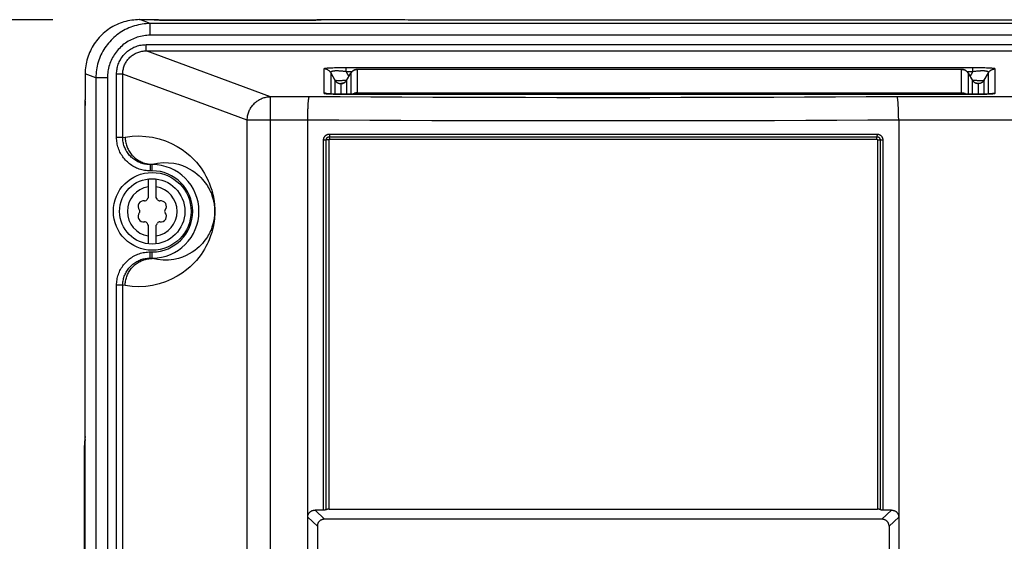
# Model space of a CAD drawing. Extents: x 0 to 594, y 0 to 420.
# Tile 21 of 103: x 68 to 93, y 277 to 290. Entities that reach past the tile are written whole.
import ezdxf

# ---------------------------------------------------------------- set-up
doc = ezdxf.new("R2010")
doc.units = 0
doc.header["$LTSCALE"] = 32.67
doc.layers.get('0').update_dxf_attribs({"linetype": 'CONTINUOUS'})
doc.layers.add('DATUM_AXIS', color=7, linetype='CONTINUOUS')
doc.styles.get("Standard").update_dxf_attribs({"font": 'txt', "width": 0.8})
doc.dimstyles.get("Standard").update_dxf_attribs({"dimtxt": 2.5, "dimasz": 2.5, "dimexe": 1.25, "dimexo": 0.625, "dimtad": 1, "dimcen": 2.5, "dimazin": 3, "dimtfac": 1, "dimtmove": 0, "dimatfit": 3})

# ---------------------------------------------------------------- blocks, each defined once
blk = doc.blocks.new('_FILLED')
at = {"color": 0, "linetype": 'BYBLOCK'}
blk.add_solid([(0, 0), (-1, 0.1429), (-1, -0.1429)], dxfattribs=at)
blk = doc.blocks.new('*D4')
at = {"color": 2, "linetype": 'CONTINUOUS'}
for p, q in [((68.477, 290.055), (57.721, 290.055)), ((58.721, 290.055), (58.721, 221.523)), ((58.721, 152.991), (58.721, 221.523)), ((75.926, 152.991), (57.721, 152.991))]:
    blk.add_line(p, q, dxfattribs=at)
at = {"color": 2, "linetype": 'CONTINUOUS', "xscale": 3.5, "yscale": 3.5, "zscale": 3.5}
for p, rotation in [((58.721, 290.055), 90.0000000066), ((58.721, 152.991), 270.0000000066)]:
    blk.add_blockref('_FILLED', p, dxfattribs=dict(at, rotation=rotation))
at = {"color": 5, "linetype": 'CONTINUOUS', "width": 0.8}
blk.add_text('685', height=3.5, rotation=90, dxfattribs=at).set_placement((57.846, 217.323))

msp = doc.modelspace()

# ---------------------------------------------------------------- linework, layer by layer
at = {"color": 7, "linetype": 'CONTINUOUS'}
for p, q in [((70.704, 290.056), (71.078, 290.056)), ((71.08, 290.056), (71.078, 290.056)), ((71.254, 290.046), (71.222, 290.047)), ((71.287, 290.046), (71.254, 290.046)), ((71.321, 290.046), (71.287, 290.046)), ((71.357, 290.045), (71.321, 290.046)), ((75.103, 290.045), (71.357, 290.045)), ((75.139, 290.046), (75.103, 290.045)), ((75.174, 290.046), (75.139, 290.046)), ((75.207, 290.047), (75.174, 290.046)), ((75.239, 290.047), (75.207, 290.047)), ((75.268, 290.048), (75.239, 290.047)), ((75.293, 290.049), (75.268, 290.048)), ((75.38, 290.056), (77.524, 290.056)), ((77.524, 290.056), (77.61, 290.055)), ((77.61, 290.055), (122.45, 290.055)), ((91.848, 288.777), (76.312, 288.777)), ((69.304, 288.662), (69.304, 287.996)), ((76.029, 288.492), (76.14, 288.679)), ((92.021, 288.679), (92.131, 288.492)), ((92.134, 288.487), (92.131, 288.492)), ((92.239, 288.414), (92.239, 288.414)), ((69.304, 287.969), (69.304, 287.996)), ((75.612, 288.145), (75.587, 288.146)), ((75.642, 288.144), (75.612, 288.145)), ((75.677, 288.142), (75.642, 288.144)), ((75.718, 288.141), (75.677, 288.142)), ((75.768, 288.14), (75.718, 288.141)), ((75.824, 288.139), (75.768, 288.14)), ((75.885, 288.138), (75.824, 288.139)), ((75.951, 288.137), (75.885, 288.138)), ((76.021, 288.137), (75.951, 288.137)), ((92.138, 288.137), (76.021, 288.137)), ((92.208, 288.137), (92.138, 288.137)), ((92.272, 288.138), (92.208, 288.137)), ((92.333, 288.139), (92.272, 288.138)), ((92.388, 288.14), (92.333, 288.139)), ((92.439, 288.141), (92.388, 288.14)), ((92.485, 288.142), (92.439, 288.141)), ((92.525, 288.144), (92.485, 288.142)), ((92.559, 288.145), (92.525, 288.144)), ((69.306, 205.056), (69.306, 287.849)), ((90.226, 287.707), (90.224, 287.756)), ((90.227, 287.657), (90.226, 287.707)), ((75.03, 287.526), (75.031, 287.579)), ((75.03, 287.472), (75.03, 287.526)), ((75.03, 157.065), (75.03, 287.472)), ((75.031, 287.579), (75.032, 287.631)), ((75.032, 287.631), (75.033, 287.682)), ((90.229, 287.605), (90.227, 287.657)), ((90.229, 287.552), (90.229, 287.605)), ((69.28, 279.013), (69.28, 161.832)), ((75.437, 277.432), (75.218, 277.432)), ((75.578, 277.458), (89.682, 277.458)), ((90.042, 277.432), (89.823, 277.432)), ((77.846, 277.198), (75.465, 277.197)), ((79.439, 277.199), (77.846, 277.198)), ((81.832, 277.199), (79.439, 277.199)), ((84.226, 277.199), (81.832, 277.199)), ((85.821, 277.199), (84.226, 277.199)), ((75.277, 277.018), (75.277, 276.124)), ((89.983, 277.018), (89.983, 276.124))]:
    msp.add_line(p, q, dxfattribs=at)
at = {"color": 9, "linetype": 'CONTINUOUS'}
for p, q in [((70.98, 289.955), (70.707, 290.056)), ((71.078, 290.056), (71.083, 290.055)), ((71.083, 290.055), (71.094, 290.054)), ((71.094, 290.054), (71.1, 290.053)), ((71.192, 290.048), (71.218, 290.047)), ((71.218, 290.047), (71.246, 290.047)), ((71.246, 290.047), (71.276, 290.046)), ((71.276, 290.046), (71.306, 290.046)), ((71.306, 290.046), (71.338, 290.045)), ((71.338, 290.045), (71.369, 290.045)), ((71.369, 290.045), (71.369, 290.045)), ((71.369, 290.045), (75.122, 290.045)), ((75.091, 290.045), (75.091, 290.045)), ((75.122, 290.045), (75.154, 290.046)), ((75.154, 290.046), (75.184, 290.046)), ((75.184, 290.046), (75.214, 290.047)), ((75.214, 290.047), (75.242, 290.047)), ((75.242, 290.047), (75.269, 290.048)), ((75.269, 290.048), (75.293, 290.049)), ((75.36, 290.053), (75.366, 290.054)), ((75.366, 290.054), (75.377, 290.055)), ((75.377, 290.055), (75.382, 290.056)), ((70.98, 289.655), (70.98, 289.955)), ((129.08, 289.955), (70.98, 289.955)), ((129.08, 289.655), (70.98, 289.655)), ((70.875, 289.253), (70.875, 289.413)), ((70.875, 289.413), (129.185, 289.413)), ((74.07, 288.071), (70.875, 289.253)), ((70.875, 289.253), (129.185, 289.253)), ((75.448, 288.789), (75.448, 288.163)), ((75.637, 288.81), (75.603, 288.808)), ((75.675, 288.811), (75.637, 288.81)), ((75.715, 288.813), (75.675, 288.811)), ((75.758, 288.814), (75.715, 288.813)), ((75.805, 288.814), (75.758, 288.814)), ((75.854, 288.815), (75.805, 288.814)), ((75.907, 288.816), (75.854, 288.815)), ((75.963, 288.816), (75.907, 288.816)), ((76.022, 288.816), (75.963, 288.816)), ((76.022, 288.716), (76.022, 288.816)), ((92.197, 288.816), (76.022, 288.816)), ((76.312, 288.137), (76.312, 288.777)), ((91.848, 288.777), (76.312, 288.777)), ((91.848, 288.137), (91.848, 288.777)), ((92.138, 288.716), (92.138, 288.816)), ((92.253, 288.816), (92.197, 288.816)), ((92.306, 288.815), (92.253, 288.816)), ((92.355, 288.814), (92.306, 288.815)), ((92.402, 288.814), (92.355, 288.814)), ((92.445, 288.813), (92.402, 288.814)), ((92.485, 288.811), (92.445, 288.813)), ((92.523, 288.81), (92.485, 288.811)), ((92.712, 288.163), (92.712, 288.789)), ((69.58, 288.56), (69.304, 288.662)), ((69.58, 288.56), (69.58, 205.41)), ((69.878, 288.56), (69.58, 288.56)), ((69.878, 288.56), (69.878, 205.436)), ((70.114, 287.024), (70.114, 288.656)), ((70.273, 288.656), (70.114, 288.656)), ((70.273, 287.024), (70.273, 288.656)), ((73.474, 287.472), (70.273, 288.656)), ((75.622, 288.69), (75.622, 288.144)), ((75.622, 288.69), (75.73, 288.496)), ((75.73, 288.496), (75.73, 288.141)), ((76.022, 288.716), (76.09, 288.596)), ((76.168, 288.716), (76.022, 288.716)), ((76.029, 288.492), (76.03, 288.494)), ((76.029, 288.492), (76.03, 288.494)), ((76.03, 288.494), (76.03, 288.137)), ((76.143, 288.685), (76.138, 288.677)), ((76.14, 288.679), (76.138, 288.677)), ((76.138, 288.677), (76.138, 288.137)), ((76.15, 288.695), (76.145, 288.688)), ((76.158, 288.705), (76.152, 288.697)), ((92.138, 288.716), (91.992, 288.716)), ((92.002, 288.705), (92.008, 288.698)), ((92.01, 288.695), (92.015, 288.688)), ((92.017, 288.685), (92.022, 288.677)), ((92.022, 288.677), (92.021, 288.679)), ((92.022, 288.137), (92.022, 288.677)), ((92.07, 288.596), (92.138, 288.716)), ((92.147, 288.494), (92.129, 288.496)), ((92.13, 288.137), (92.13, 288.494)), ((92.13, 288.494), (92.131, 288.492)), ((92.131, 288.492), (92.13, 288.494)), ((92.136, 288.485), (92.134, 288.487)), ((92.43, 288.496), (92.538, 288.69)), ((92.43, 288.141), (92.43, 288.496)), ((92.538, 288.144), (92.538, 288.69)), ((75.879, 288.41), (75.879, 288.138)), ((75.881, 288.408), (75.881, 288.138)), ((75.912, 288.411), (75.923, 288.413)), ((75.928, 288.416), (75.923, 288.415)), ((75.938, 288.418), (75.924, 288.418)), ((92.236, 288.418), (92.223, 288.418)), ((92.237, 288.415), (92.232, 288.416)), ((92.248, 288.411), (92.237, 288.413)), ((92.279, 288.138), (92.279, 288.408)), ((92.281, 288.138), (92.281, 288.41)), ((74.07, 157.042), (74.07, 288.071)), ((75.071, 288.071), (74.07, 288.071)), ((75.496, 288.152), (75.507, 288.151)), ((75.517, 288.151), (75.506, 288.155)), ((75.642, 288.143), (75.682, 288.142)), ((75.747, 288.14), (75.795, 288.139)), ((75.795, 288.139), (75.847, 288.138)), ((75.847, 288.138), (75.901, 288.137)), ((75.901, 288.137), (75.96, 288.137)), ((75.96, 288.137), (76.021, 288.137)), ((76.021, 288.137), (92.139, 288.137)), ((76.053, 288.137), (76.053, 288.137)), ((76.312, 288.176), (91.848, 288.176)), ((125.99, 288.071), (90.189, 288.071)), ((92.107, 288.137), (92.107, 288.137)), ((92.139, 288.137), (92.2, 288.137)), ((92.2, 288.137), (92.259, 288.137)), ((92.259, 288.137), (92.313, 288.138)), ((92.313, 288.138), (92.365, 288.139)), ((92.365, 288.139), (92.413, 288.14)), ((92.413, 288.14), (92.457, 288.141)), ((92.457, 288.141), (92.499, 288.142)), ((92.499, 288.142), (92.536, 288.144)), ((92.536, 288.144), (92.571, 288.146)), ((92.643, 288.151), (92.654, 288.155)), ((69.306, 287.849), (69.307, 287.849)), ((69.307, 205.055), (69.307, 287.849)), ((73.474, 157.192), (73.474, 287.472)), ((75.03, 287.472), (73.474, 287.472)), ((126.586, 287.472), (90.23, 287.472)), ((70.273, 287.024), (70.114, 287.024)), ((70.273, 287.024), (70.335, 287.034)), ((75.437, 277.432), (75.437, 286.962)), ((75.437, 286.962), (75.508, 286.962)), ((75.508, 277.445), (75.508, 286.962)), ((75.578, 286.962), (75.508, 286.962)), ((75.578, 277.458), (75.578, 286.962)), ((75.586, 287.111), (89.674, 287.111)), ((75.59, 287.044), (89.67, 287.044)), ((75.595, 286.978), (89.665, 286.978)), ((89.682, 286.962), (89.682, 277.458)), ((89.682, 286.962), (89.823, 286.962)), ((89.752, 286.962), (89.752, 277.445)), ((89.823, 286.962), (89.823, 277.432)), ((70.978, 286.326), (71.03, 286.334)), ((70.978, 286.326), (70.978, 286.166)), ((71.03, 286.326), (70.978, 286.326)), ((71.03, 286.166), (71.03, 286.334)), ((71.03, 286.166), (70.978, 286.166)), ((70.978, 283.919), (70.978, 284.079)), ((70.978, 284.079), (71.03, 284.079)), ((71.03, 283.91), (70.978, 283.919)), ((70.978, 283.919), (71.03, 283.919)), ((71.03, 283.91), (71.03, 284.079)), ((70.114, 249.224), (70.114, 283.221)), ((70.273, 283.221), (70.114, 283.221)), ((70.273, 249.224), (70.273, 283.221)), ((70.335, 283.21), (70.273, 283.221)), ((69.306, 279.013), (69.28, 279.013)), ((69.291, 161.832), (69.291, 279.013)), ((75.465, 277.197), (75.218, 277.432)), ((89.795, 277.197), (90.042, 277.432)), ((75.277, 277.018), (75.03, 277.253)), ((89.983, 277.018), (90.23, 277.253))]:
    msp.add_line(p, q, dxfattribs=at)
at = {"color": 7, "linetype": 'CONTINUOUS'}
for points in [[(70.704, 290.056), (70.654, 290.055), (70.604, 290.052), (70.553, 290.047), (70.503, 290.041), (70.452, 290.033), (70.402, 290.023), (70.352, 290.011), (70.303, 289.997), (70.254, 289.981), (70.206, 289.964), (70.159, 289.945), (70.112, 289.924), (70.066, 289.902), (70.021, 289.878), (69.977, 289.852), (69.934, 289.825), (69.892, 289.796), (69.85, 289.766), (69.811, 289.734), (69.772, 289.701), (69.734, 289.666), (69.698, 289.63), (69.663, 289.593), (69.63, 289.554), (69.598, 289.514), (69.567, 289.474), (69.538, 289.432), (69.511, 289.389), (69.485, 289.345), (69.461, 289.3), (69.438, 289.254), (69.417, 289.208), (69.398, 289.161), (69.38, 289.113), (69.365, 289.064), (69.351, 289.015), (69.339, 288.965), (69.328, 288.916), (69.32, 288.865), (69.313, 288.815), (69.308, 288.764), (69.305, 288.713), (69.304, 288.662)], [(71.08, 290.056), (71.087, 290.055), (71.094, 290.054), (71.096, 290.054)], [(71.222, 290.047), (71.193, 290.048), (71.18, 290.049), (71.168, 290.049), (71.157, 290.05), (71.147, 290.05), (71.138, 290.051), (71.13, 290.051), (71.123, 290.052), (71.117, 290.052), (71.111, 290.052), (71.107, 290.053), (71.103, 290.053), (71.1, 290.053), (71.098, 290.054), (71.097, 290.054), (71.096, 290.054), (71.096, 290.054)], [(75.364, 290.054), (75.364, 290.054), (75.363, 290.054), (75.362, 290.054), (75.36, 290.053), (75.357, 290.053), (75.353, 290.053), (75.348, 290.052), (75.343, 290.052), (75.337, 290.051), (75.33, 290.051), (75.322, 290.051), (75.313, 290.05), (75.304, 290.05), (75.293, 290.049)], [(75.38, 290.056), (75.373, 290.055), (75.366, 290.054), (75.364, 290.054)], [(76.14, 288.679), (76.147, 288.69), (76.155, 288.701), (76.164, 288.712), (76.172, 288.721), (76.182, 288.729), (76.192, 288.737), (76.202, 288.745), (76.213, 288.751), (76.225, 288.757), (76.237, 288.763), (76.249, 288.767), (76.262, 288.771), (76.275, 288.774), (76.289, 288.776), (76.302, 288.777), (76.312, 288.777)], [(92.021, 288.679), (92.013, 288.691), (92.005, 288.702), (91.996, 288.712), (91.987, 288.721), (91.977, 288.73), (91.967, 288.738), (91.956, 288.746), (91.944, 288.753), (91.932, 288.759), (91.92, 288.764), (91.907, 288.768), (91.894, 288.772), (91.881, 288.775), (91.867, 288.776), (91.853, 288.777), (91.848, 288.777)], [(76.029, 288.492), (76.025, 288.487), (76.02, 288.478), (76.013, 288.47), (76.007, 288.463), (76.001, 288.457), (75.994, 288.451), (75.988, 288.446), (75.982, 288.441), (75.975, 288.436), (75.969, 288.433), (75.963, 288.429), (75.957, 288.426), (75.952, 288.424), (75.947, 288.422), (75.942, 288.42), (75.938, 288.419), (75.935, 288.417), (75.932, 288.417), (75.929, 288.416), (75.927, 288.415), (75.925, 288.415), (75.923, 288.414), (75.922, 288.414), (75.921, 288.414), (75.921, 288.414)], [(92.239, 288.414), (92.238, 288.414), (92.237, 288.414), (92.236, 288.415), (92.234, 288.415), (92.232, 288.416), (92.229, 288.416), (92.226, 288.417), (92.223, 288.418), (92.219, 288.419), (92.215, 288.421), (92.21, 288.423), (92.205, 288.425), (92.2, 288.428), (92.194, 288.431), (92.188, 288.434), (92.182, 288.438), (92.176, 288.443), (92.17, 288.447), (92.164, 288.453), (92.158, 288.458), (92.152, 288.465), (92.146, 288.471), (92.14, 288.479), (92.134, 288.487)], [(69.304, 287.969), (69.305, 287.947), (69.305, 287.921), (69.306, 287.895), (69.306, 287.87), (69.306, 287.849)], [(75.033, 287.682), (75.035, 287.732), (75.036, 287.756), (75.037, 287.779), (75.038, 287.802), (75.039, 287.824), (75.04, 287.846), (75.041, 287.866), (75.043, 287.886), (75.044, 287.905), (75.045, 287.923), (75.047, 287.941), (75.048, 287.957), (75.05, 287.972), (75.052, 287.987), (75.053, 288), (75.055, 288.012), (75.057, 288.024), (75.058, 288.034), (75.06, 288.043), (75.062, 288.05), (75.064, 288.057), (75.066, 288.062), (75.067, 288.067), (75.069, 288.07), (75.071, 288.071)], [(75.587, 288.146), (75.566, 288.147), (75.557, 288.148), (75.549, 288.149), (75.542, 288.149), (75.535, 288.15), (75.529, 288.15), (75.523, 288.151), (75.519, 288.151), (75.515, 288.152), (75.511, 288.152), (75.508, 288.152), (75.506, 288.153), (75.505, 288.153), (75.504, 288.153), (75.503, 288.153)], [(90.224, 287.756), (90.223, 287.779), (90.222, 287.802), (90.221, 287.824), (90.22, 287.846), (90.219, 287.866), (90.217, 287.886), (90.216, 287.905), (90.215, 287.923), (90.213, 287.941), (90.212, 287.957), (90.21, 287.972), (90.209, 287.987), (90.207, 288), (90.205, 288.012), (90.203, 288.024), (90.202, 288.034), (90.2, 288.043), (90.198, 288.05), (90.196, 288.057), (90.195, 288.062), (90.193, 288.067), (90.191, 288.07), (90.189, 288.071)], [(92.657, 288.153), (92.657, 288.153), (92.656, 288.153), (92.655, 288.153), (92.653, 288.153), (92.65, 288.152), (92.647, 288.152), (92.643, 288.151), (92.638, 288.151), (92.632, 288.15), (92.625, 288.15), (92.617, 288.149), (92.607, 288.148), (92.597, 288.148), (92.586, 288.147), (92.573, 288.146), (92.559, 288.145)], [(90.23, 287.472), (90.23, 287.499), (90.229, 287.552)], [(90.23, 287.472), (90.23, 155.278), (90.23, 155.252)], [(69.306, 279.324), (69.288, 279.194), (69.28, 279.013)], [(69.306, 279.247), (69.299, 279.194), (69.291, 279.013)], [(75.03, 277.253), (75.03, 277.265), (75.031, 277.276), (75.033, 277.287), (75.035, 277.298), (75.038, 277.308), (75.042, 277.318), (75.046, 277.328), (75.05, 277.337), (75.055, 277.346), (75.061, 277.355), (75.067, 277.363), (75.074, 277.371), (75.081, 277.379), (75.089, 277.386), (75.097, 277.393), (75.106, 277.399), (75.115, 277.405), (75.125, 277.41), (75.135, 277.415), (75.145, 277.419), (75.157, 277.423), (75.168, 277.426), (75.18, 277.429), (75.192, 277.43), (75.205, 277.432), (75.218, 277.432)], [(75.512, 277.447), (75.504, 277.443), (75.499, 277.442), (75.495, 277.44), (75.49, 277.439), (75.485, 277.437), (75.48, 277.436), (75.475, 277.435), (75.47, 277.434), (75.465, 277.434), (75.459, 277.433), (75.454, 277.433), (75.448, 277.432), (75.443, 277.432), (75.437, 277.432)], [(75.578, 277.458), (75.572, 277.458), (75.567, 277.457), (75.561, 277.457), (75.556, 277.457), (75.55, 277.456), (75.545, 277.455), (75.54, 277.454), (75.535, 277.453), (75.53, 277.452), (75.525, 277.451), (75.52, 277.45), (75.516, 277.448), (75.512, 277.447)], [(89.752, 277.445), (89.749, 277.447), (89.744, 277.448), (89.74, 277.45), (89.735, 277.451), (89.73, 277.452), (89.725, 277.453), (89.72, 277.454), (89.715, 277.455), (89.71, 277.456), (89.704, 277.457), (89.699, 277.457), (89.693, 277.457), (89.688, 277.458), (89.682, 277.458)], [(89.823, 277.432), (89.817, 277.432), (89.812, 277.432), (89.806, 277.433), (89.801, 277.433), (89.795, 277.434), (89.79, 277.434), (89.785, 277.435), (89.78, 277.436), (89.775, 277.437), (89.77, 277.439), (89.765, 277.44), (89.761, 277.442), (89.756, 277.443), (89.752, 277.445)], [(90.042, 277.432), (90.055, 277.432), (90.068, 277.43), (90.08, 277.429), (90.092, 277.426), (90.104, 277.423), (90.115, 277.419), (90.125, 277.415), (90.135, 277.41), (90.145, 277.405), (90.154, 277.399), (90.163, 277.393), (90.171, 277.386), (90.179, 277.379), (90.186, 277.371), (90.193, 277.363), (90.199, 277.355), (90.205, 277.346), (90.21, 277.337), (90.214, 277.328), (90.218, 277.318), (90.222, 277.308), (90.225, 277.298), (90.227, 277.287), (90.229, 277.276), (90.23, 277.265), (90.23, 277.253)], [(75.465, 277.197), (75.452, 277.197), (75.439, 277.196), (75.427, 277.194), (75.415, 277.191), (75.404, 277.188), (75.393, 277.185), (75.382, 277.18), (75.372, 277.175), (75.362, 277.17), (75.353, 277.164), (75.344, 277.158), (75.336, 277.151), (75.328, 277.144), (75.321, 277.136), (75.314, 277.128), (75.308, 277.12), (75.302, 277.111), (75.297, 277.102), (75.293, 277.093), (75.289, 277.083), (75.285, 277.073), (75.282, 277.062), (75.28, 277.052), (75.278, 277.041), (75.277, 277.029), (75.277, 277.018)], [(89.795, 277.197), (89.002, 277.198), (88.209, 277.198), (85.821, 277.199)], [(89.983, 277.018), (89.983, 277.029), (89.982, 277.041), (89.98, 277.052), (89.978, 277.062), (89.975, 277.073), (89.971, 277.083), (89.967, 277.093), (89.963, 277.102), (89.958, 277.111), (89.952, 277.12), (89.946, 277.128), (89.939, 277.136), (89.932, 277.144), (89.924, 277.151), (89.916, 277.158), (89.907, 277.164), (89.898, 277.17), (89.888, 277.175), (89.878, 277.18), (89.867, 277.185), (89.856, 277.188), (89.845, 277.191), (89.833, 277.194), (89.821, 277.196), (89.808, 277.197), (89.795, 277.197)]]:
    msp.add_lwpolyline(points, dxfattribs=at)
at = {"color": 9, "linetype": 'CONTINUOUS'}
for points in [[(71.1, 290.053), (71.108, 290.052), (71.116, 290.052), (71.125, 290.051), (71.135, 290.05), (71.145, 290.05), (71.156, 290.049), (71.167, 290.049), (71.192, 290.048)], [(75.293, 290.049), (75.305, 290.049), (75.315, 290.05), (75.326, 290.05), (75.335, 290.051), (75.344, 290.052), (75.352, 290.052), (75.36, 290.053)], [(70.98, 289.955), (70.929, 289.954), (70.877, 289.951), (70.826, 289.946), (70.775, 289.939), (70.725, 289.931), (70.674, 289.921), (70.625, 289.909), (70.575, 289.895), (70.526, 289.879), (70.478, 289.862), (70.431, 289.843), (70.384, 289.822), (70.338, 289.799), (70.293, 289.775), (70.249, 289.749), (70.206, 289.722), (70.164, 289.693), (70.123, 289.662), (70.083, 289.63), (70.045, 289.597), (70.007, 289.562), (69.971, 289.526), (69.936, 289.489), (69.903, 289.451), (69.871, 289.411), (69.841, 289.37), (69.812, 289.328), (69.785, 289.285), (69.759, 289.241), (69.735, 289.197), (69.712, 289.151), (69.691, 289.105), (69.672, 289.057), (69.655, 289.01), (69.639, 288.961), (69.626, 288.912), (69.614, 288.863), (69.603, 288.813), (69.595, 288.763), (69.589, 288.712), (69.584, 288.662), (69.581, 288.611), (69.58, 288.56)], [(70.98, 289.655), (70.937, 289.654), (70.895, 289.652), (70.853, 289.648), (70.81, 289.642), (70.769, 289.635), (70.727, 289.626), (70.686, 289.615), (70.645, 289.603), (70.605, 289.59), (70.566, 289.575), (70.527, 289.558), (70.488, 289.54), (70.451, 289.521), (70.414, 289.5), (70.378, 289.478), (70.343, 289.454), (70.309, 289.43), (70.276, 289.404), (70.245, 289.376), (70.214, 289.348), (70.184, 289.318), (70.155, 289.287), (70.128, 289.255), (70.102, 289.223), (70.077, 289.189), (70.054, 289.154), (70.031, 289.118), (70.011, 289.082), (69.991, 289.045), (69.974, 289.007), (69.957, 288.969), (69.942, 288.929), (69.929, 288.89), (69.917, 288.85), (69.907, 288.809), (69.898, 288.768), (69.891, 288.727), (69.885, 288.685), (69.881, 288.644), (69.879, 288.602), (69.878, 288.56)], [(70.114, 288.656), (70.115, 288.688), (70.117, 288.72), (70.12, 288.752), (70.125, 288.784), (70.131, 288.815), (70.138, 288.846), (70.147, 288.877), (70.157, 288.908), (70.168, 288.938), (70.181, 288.967), (70.195, 288.996), (70.21, 289.024), (70.226, 289.052), (70.244, 289.079), (70.262, 289.105), (70.282, 289.131), (70.302, 289.155), (70.324, 289.179), (70.347, 289.201), (70.371, 289.223), (70.395, 289.244), (70.421, 289.264), (70.447, 289.282), (70.474, 289.3), (70.502, 289.316), (70.531, 289.331), (70.56, 289.345), (70.59, 289.358), (70.62, 289.369), (70.651, 289.379), (70.682, 289.388), (70.714, 289.396), (70.746, 289.402), (70.778, 289.406), (70.81, 289.41), (70.843, 289.412), (70.875, 289.413)], [(70.273, 288.656), (70.273, 288.683), (70.275, 288.71), (70.278, 288.736), (70.282, 288.763), (70.287, 288.789), (70.294, 288.815), (70.302, 288.84), (70.31, 288.865), (70.32, 288.89), (70.331, 288.915), (70.344, 288.938), (70.357, 288.962), (70.371, 288.984), (70.386, 289.006), (70.403, 289.027), (70.42, 289.048), (70.438, 289.068), (70.457, 289.087), (70.477, 289.105), (70.497, 289.122), (70.519, 289.138), (70.541, 289.153), (70.564, 289.168), (70.587, 289.181), (70.612, 289.193), (70.636, 289.204), (70.662, 289.215), (70.687, 289.223), (70.713, 289.231), (70.74, 289.238), (70.766, 289.243), (70.793, 289.247), (70.821, 289.25), (70.848, 289.252), (70.875, 289.253)], [(75.603, 288.808), (75.587, 288.808), (75.572, 288.807), (75.557, 288.806), (75.543, 288.805), (75.53, 288.804), (75.518, 288.803), (75.507, 288.802), (75.496, 288.801), (75.487, 288.8), (75.478, 288.799), (75.471, 288.797), (75.464, 288.796), (75.459, 288.795), (75.454, 288.794), (75.451, 288.792), (75.449, 288.791), (75.448, 288.789)], [(75.622, 288.69), (75.616, 288.699), (75.609, 288.709), (75.602, 288.718), (75.594, 288.727), (75.586, 288.735), (75.577, 288.743), (75.568, 288.75), (75.558, 288.757), (75.548, 288.763), (75.538, 288.768), (75.528, 288.773), (75.517, 288.777), (75.506, 288.781), (75.495, 288.784), (75.483, 288.786), (75.472, 288.788), (75.46, 288.789), (75.448, 288.789)], [(76.022, 288.716), (75.998, 288.719), (75.975, 288.722), (75.953, 288.725), (75.931, 288.727), (75.911, 288.729), (75.892, 288.73), (75.873, 288.732), (75.855, 288.733), (75.838, 288.734), (75.822, 288.735), (75.806, 288.735), (75.792, 288.736), (75.777, 288.736), (75.764, 288.736), (75.751, 288.736), (75.738, 288.736), (75.726, 288.735), (75.715, 288.734), (75.704, 288.733), (75.694, 288.732), (75.684, 288.731), (75.675, 288.73), (75.667, 288.728), (75.659, 288.726), (75.651, 288.724), (75.645, 288.722), (75.639, 288.72), (75.633, 288.717), (75.629, 288.714), (75.625, 288.711), (75.622, 288.707), (75.621, 288.703), (75.62, 288.699), (75.62, 288.694), (75.622, 288.69)], [(76.312, 288.777), (76.3, 288.777), (76.288, 288.776), (76.277, 288.774), (76.265, 288.772), (76.254, 288.769), (76.243, 288.765), (76.232, 288.761), (76.222, 288.756), (76.212, 288.75), (76.202, 288.744), (76.192, 288.737), (76.183, 288.73), (76.174, 288.723), (76.166, 288.714), (76.159, 288.707)], [(91.848, 288.777), (91.86, 288.777), (91.872, 288.776), (91.883, 288.774), (91.895, 288.772), (91.906, 288.769), (91.917, 288.765), (91.928, 288.761), (91.938, 288.756), (91.948, 288.75), (91.958, 288.744), (91.968, 288.737), (91.977, 288.73), (91.986, 288.723), (91.994, 288.714), (92.001, 288.706)], [(92.538, 288.69), (92.54, 288.694), (92.54, 288.699), (92.54, 288.703), (92.538, 288.707), (92.535, 288.711), (92.531, 288.714), (92.527, 288.717), (92.521, 288.72), (92.515, 288.722), (92.509, 288.724), (92.501, 288.726), (92.493, 288.728), (92.485, 288.73), (92.476, 288.731), (92.466, 288.732), (92.456, 288.733), (92.445, 288.734), (92.434, 288.735), (92.422, 288.736), (92.409, 288.736), (92.396, 288.736), (92.383, 288.736), (92.369, 288.736), (92.354, 288.735), (92.338, 288.735), (92.322, 288.734), (92.305, 288.733), (92.287, 288.732), (92.268, 288.73), (92.249, 288.729), (92.229, 288.727), (92.207, 288.725), (92.185, 288.722), (92.162, 288.719), (92.138, 288.716)], [(92.712, 288.789), (92.711, 288.791), (92.709, 288.792), (92.706, 288.794), (92.701, 288.795), (92.696, 288.796), (92.689, 288.797), (92.682, 288.799), (92.673, 288.8), (92.664, 288.801), (92.653, 288.802), (92.642, 288.803), (92.63, 288.804), (92.617, 288.805), (92.603, 288.806), (92.588, 288.807), (92.573, 288.808), (92.557, 288.808), (92.523, 288.81)], [(92.538, 288.69), (92.545, 288.699), (92.551, 288.709), (92.558, 288.718), (92.566, 288.727), (92.574, 288.735), (92.583, 288.743), (92.592, 288.75), (92.602, 288.757), (92.612, 288.763), (92.622, 288.768), (92.632, 288.773), (92.643, 288.777), (92.654, 288.781), (92.665, 288.784), (92.677, 288.786), (92.688, 288.788), (92.7, 288.789), (92.712, 288.789)], [(75.73, 288.496), (75.736, 288.487), (75.742, 288.479), (75.749, 288.47), (75.756, 288.463), (75.763, 288.455), (75.772, 288.448), (75.78, 288.442), (75.789, 288.436), (75.798, 288.431), (75.807, 288.426), (75.817, 288.422), (75.827, 288.418), (75.837, 288.416), (75.848, 288.413), (75.858, 288.412), (75.869, 288.411), (75.879, 288.41)], [(76.031, 288.496), (76.013, 288.494), (75.994, 288.492), (75.975, 288.49), (75.956, 288.489), (75.939, 288.487), (75.922, 288.486), (75.905, 288.485), (75.889, 288.484), (75.874, 288.484), (75.859, 288.483), (75.845, 288.483), (75.832, 288.483), (75.819, 288.482), (75.807, 288.483), (75.796, 288.483), (75.786, 288.483), (75.776, 288.484), (75.767, 288.485), (75.759, 288.486), (75.752, 288.487), (75.746, 288.489), (75.741, 288.49), (75.736, 288.492), (75.733, 288.494), (75.73, 288.496)], [(75.923, 288.413), (75.933, 288.416), (75.943, 288.419), (75.953, 288.423), (75.962, 288.428), (75.971, 288.433), (75.98, 288.439), (75.989, 288.446), (75.997, 288.453), (76.004, 288.46), (76.011, 288.468), (76.018, 288.476), (76.024, 288.485), (76.025, 288.487)], [(92.237, 288.413), (92.227, 288.416), (92.217, 288.419), (92.207, 288.423), (92.198, 288.428), (92.189, 288.433), (92.18, 288.439), (92.172, 288.446), (92.163, 288.453), (92.156, 288.46), (92.149, 288.468), (92.142, 288.476), (92.136, 288.485)], [(92.43, 288.496), (92.427, 288.494), (92.424, 288.492), (92.42, 288.49), (92.414, 288.489), (92.408, 288.487), (92.401, 288.486), (92.393, 288.485), (92.384, 288.484), (92.374, 288.483), (92.364, 288.483), (92.353, 288.483), (92.341, 288.482), (92.328, 288.483), (92.315, 288.483), (92.301, 288.483), (92.286, 288.484), (92.271, 288.484), (92.255, 288.485), (92.238, 288.486), (92.221, 288.487), (92.204, 288.489), (92.185, 288.49), (92.166, 288.492), (92.147, 288.494)], [(92.43, 288.496), (92.424, 288.487), (92.418, 288.479), (92.411, 288.47), (92.404, 288.463), (92.397, 288.455), (92.389, 288.448), (92.38, 288.442), (92.371, 288.436), (92.362, 288.431), (92.353, 288.426), (92.343, 288.422), (92.333, 288.418), (92.323, 288.416), (92.312, 288.413), (92.302, 288.412), (92.291, 288.411), (92.281, 288.41)], [(75.924, 288.418), (75.917, 288.417), (75.91, 288.416), (75.904, 288.416), (75.899, 288.415), (75.894, 288.415), (75.889, 288.414), (75.886, 288.413), (75.883, 288.413), (75.881, 288.412), (75.88, 288.411), (75.879, 288.41)], [(75.923, 288.415), (75.916, 288.415), (75.909, 288.414), (75.903, 288.413), (75.897, 288.413), (75.892, 288.412), (75.888, 288.411), (75.885, 288.41), (75.883, 288.409), (75.881, 288.409), (75.881, 288.408)], [(75.881, 288.408), (75.891, 288.408), (75.902, 288.409), (75.912, 288.411)], [(92.281, 288.41), (92.28, 288.411), (92.279, 288.412), (92.277, 288.413), (92.274, 288.413), (92.271, 288.414), (92.266, 288.415), (92.261, 288.415), (92.256, 288.416), (92.25, 288.416), (92.243, 288.417), (92.236, 288.418)], [(92.279, 288.408), (92.279, 288.409), (92.277, 288.409), (92.275, 288.41), (92.272, 288.411), (92.268, 288.412), (92.263, 288.413), (92.258, 288.413), (92.251, 288.414), (92.244, 288.415), (92.237, 288.415)], [(92.279, 288.408), (92.269, 288.408), (92.258, 288.409), (92.248, 288.411)], [(69.307, 287.849), (69.307, 287.87), (69.307, 287.891), (69.306, 287.913), (69.306, 287.934), (69.305, 287.955), (69.304, 287.996)], [(73.474, 287.472), (73.475, 287.499), (73.477, 287.526), (73.48, 287.552), (73.484, 287.579), (73.49, 287.605), (73.496, 287.631), (73.504, 287.657), (73.513, 287.682), (73.523, 287.707), (73.534, 287.731), (73.546, 287.755), (73.56, 287.779), (73.574, 287.801), (73.589, 287.823), (73.605, 287.845), (73.622, 287.865), (73.64, 287.885), (73.659, 287.904), (73.679, 287.922), (73.7, 287.939), (73.721, 287.956), (73.743, 287.971), (73.765, 287.985), (73.788, 287.999), (73.812, 288.011), (73.836, 288.022), (73.861, 288.032), (73.886, 288.041), (73.912, 288.049), (73.938, 288.056), (73.964, 288.061), (73.99, 288.066), (74.017, 288.069), (74.043, 288.071), (74.07, 288.071)], [(90.189, 288.071), (89.398, 288.067), (88.605, 288.063), (87.811, 288.059), (87.015, 288.056), (86.219, 288.053), (85.422, 288.051), (84.625, 288.05), (83.827, 288.048), (83.029, 288.048), (82.231, 288.048), (81.433, 288.048), (80.635, 288.05), (79.838, 288.051), (79.041, 288.053), (78.245, 288.056), (77.449, 288.059), (76.655, 288.063), (75.862, 288.067), (75.071, 288.071)], [(75.448, 288.163), (75.449, 288.162), (75.451, 288.161), (75.454, 288.159), (75.458, 288.158), (75.464, 288.157), (75.47, 288.156), (75.478, 288.155), (75.487, 288.153), (75.496, 288.152)], [(75.506, 288.155), (75.495, 288.158), (75.483, 288.16), (75.472, 288.162), (75.46, 288.163), (75.448, 288.163)], [(75.507, 288.151), (75.518, 288.15), (75.531, 288.149), (75.544, 288.148), (75.558, 288.147), (75.573, 288.146), (75.589, 288.146), (75.606, 288.145), (75.642, 288.143)], [(75.682, 288.142), (75.703, 288.141), (75.747, 288.14)], [(76.312, 288.176), (76.3, 288.176), (76.288, 288.175), (76.277, 288.173), (76.265, 288.171), (76.254, 288.168), (76.243, 288.164), (76.232, 288.16), (76.222, 288.155), (76.212, 288.149), (76.202, 288.143), (76.193, 288.137)], [(91.848, 288.176), (91.86, 288.176), (91.872, 288.175), (91.883, 288.173), (91.895, 288.171), (91.906, 288.168), (91.917, 288.164), (91.928, 288.16), (91.938, 288.155), (91.948, 288.149), (91.958, 288.143), (91.967, 288.137)], [(92.571, 288.146), (92.587, 288.146), (92.602, 288.147), (92.616, 288.148), (92.629, 288.149), (92.642, 288.15), (92.653, 288.151)], [(92.653, 288.151), (92.664, 288.152), (92.673, 288.153), (92.682, 288.155), (92.69, 288.156), (92.696, 288.157), (92.702, 288.158), (92.706, 288.159), (92.709, 288.161), (92.711, 288.162), (92.712, 288.163)], [(92.654, 288.155), (92.665, 288.158), (92.677, 288.16), (92.688, 288.162), (92.7, 288.163), (92.712, 288.163)], [(90.23, 287.472), (89.434, 287.467), (88.637, 287.463), (87.839, 287.459), (87.039, 287.456), (86.239, 287.454), (85.437, 287.452), (84.636, 287.45), (83.834, 287.449), (83.031, 287.449), (82.229, 287.449), (81.426, 287.449), (80.624, 287.45), (79.823, 287.452), (79.021, 287.454), (78.221, 287.456), (77.421, 287.459), (76.623, 287.463), (75.826, 287.467), (75.03, 287.472)], [(70.978, 286.166), (70.942, 286.166), (70.906, 286.169), (70.871, 286.172), (70.835, 286.177), (70.8, 286.184), (70.765, 286.192), (70.73, 286.202), (70.696, 286.212), (70.662, 286.225), (70.629, 286.238), (70.597, 286.253), (70.565, 286.27), (70.534, 286.287), (70.504, 286.306), (70.474, 286.326), (70.446, 286.348), (70.418, 286.37), (70.391, 286.394), (70.365, 286.418), (70.341, 286.444), (70.317, 286.47), (70.295, 286.498), (70.274, 286.526), (70.254, 286.556), (70.235, 286.586), (70.217, 286.616), (70.201, 286.648), (70.186, 286.68), (70.172, 286.713), (70.16, 286.746), (70.149, 286.78), (70.14, 286.814), (70.132, 286.848), (70.126, 286.883), (70.12, 286.918), (70.117, 286.953), (70.115, 286.988), (70.114, 287.024)], [(70.978, 286.326), (70.948, 286.326), (70.918, 286.328), (70.888, 286.331), (70.858, 286.336), (70.828, 286.341), (70.799, 286.348), (70.77, 286.356), (70.741, 286.366), (70.713, 286.376), (70.685, 286.388), (70.658, 286.401), (70.632, 286.415), (70.606, 286.43), (70.581, 286.446), (70.556, 286.464), (70.533, 286.482), (70.51, 286.501), (70.488, 286.521), (70.467, 286.542), (70.447, 286.564), (70.428, 286.587), (70.409, 286.61), (70.392, 286.634), (70.376, 286.659), (70.361, 286.684), (70.347, 286.711), (70.334, 286.737), (70.323, 286.764), (70.312, 286.792), (70.303, 286.82), (70.295, 286.848), (70.288, 286.877), (70.283, 286.906), (70.278, 286.935), (70.275, 286.965), (70.273, 286.994), (70.273, 287.024)], [(70.335, 287.034), (70.51, 287.056), (70.687, 287.063), (70.864, 287.053), (71.039, 287.029), (71.209, 286.989), (71.373, 286.935), (71.529, 286.869), (71.673, 286.793), (71.8, 286.712), (71.912, 286.629), (72.008, 286.547), (72.092, 286.466), (72.166, 286.386), (72.229, 286.309), (72.285, 286.235), (72.333, 286.164), (72.375, 286.096), (72.411, 286.031), (72.443, 285.97), (72.47, 285.912), (72.494, 285.857), (72.514, 285.806), (72.532, 285.757), (72.547, 285.712), (72.56, 285.67), (72.572, 285.631), (72.581, 285.594), (72.59, 285.56), (72.597, 285.528), (72.603, 285.498), (72.609, 285.47), (72.613, 285.444), (72.617, 285.419), (72.621, 285.396), (72.624, 285.374), (72.626, 285.354), (72.629, 285.334), (72.631, 285.315), (72.632, 285.297), (72.634, 285.28), (72.635, 285.264), (72.636, 285.248), (72.637, 285.233), (72.638, 285.218), (72.639, 285.204), (72.639, 285.19), (72.64, 285.176), (72.64, 285.162), (72.64, 285.149), (72.64, 285.136), (72.641, 285.122), (72.64, 285.109), (72.64, 285.096), (72.64, 285.082), (72.64, 285.069), (72.639, 285.055), (72.639, 285.041), (72.638, 285.026), (72.637, 285.012), (72.636, 284.996), (72.635, 284.981), (72.634, 284.964), (72.632, 284.947), (72.631, 284.929), (72.629, 284.911), (72.626, 284.891), (72.624, 284.87), (72.621, 284.848), (72.617, 284.825), (72.613, 284.801), (72.609, 284.775), (72.603, 284.747), (72.597, 284.717), (72.59, 284.685), (72.582, 284.651), (72.572, 284.614), (72.561, 284.575), (72.547, 284.533), (72.532, 284.488), (72.515, 284.439), (72.494, 284.388), (72.47, 284.333), (72.443, 284.275), (72.411, 284.214), (72.375, 284.149), (72.333, 284.081), (72.285, 284.01), (72.229, 283.936), (72.166, 283.859), (72.093, 283.779), (72.008, 283.698), (71.912, 283.615), (71.801, 283.533), (71.673, 283.452), (71.529, 283.376), (71.373, 283.309), (71.209, 283.256), (71.039, 283.216), (70.864, 283.191)], [(70.335, 287.034), (70.336, 287.005), (70.338, 286.975), (70.341, 286.946), (70.346, 286.916), (70.351, 286.887), (70.358, 286.858), (70.366, 286.83), (70.375, 286.801), (70.386, 286.774), (70.397, 286.746), (70.41, 286.72), (70.424, 286.693), (70.439, 286.668), (70.455, 286.643), (70.472, 286.619), (70.49, 286.595), (70.509, 286.572), (70.529, 286.551), (70.55, 286.53), (70.572, 286.51), (70.594, 286.49), (70.617, 286.472), (70.642, 286.455), (70.666, 286.439), (70.692, 286.424), (70.718, 286.41), (70.744, 286.397), (70.771, 286.385), (70.799, 286.375), (70.827, 286.366), (70.855, 286.357), (70.884, 286.35), (70.913, 286.345), (70.942, 286.34), (70.971, 286.337), (71.001, 286.335), (71.03, 286.334)], [(75.437, 286.962), (75.438, 286.971), (75.439, 286.98), (75.44, 286.989), (75.442, 286.999), (75.445, 287.008), (75.448, 287.016), (75.452, 287.025), (75.456, 287.033), (75.46, 287.041), (75.466, 287.049), (75.471, 287.056), (75.478, 287.063), (75.484, 287.07), (75.491, 287.076), (75.499, 287.082), (75.506, 287.087), (75.514, 287.092), (75.523, 287.096), (75.531, 287.1), (75.54, 287.103), (75.549, 287.106), (75.558, 287.108), (75.567, 287.109), (75.577, 287.11), (75.586, 287.111)], [(75.508, 286.962), (75.508, 286.968), (75.508, 286.973), (75.509, 286.979), (75.511, 286.985), (75.513, 286.99), (75.515, 286.996), (75.518, 287.001), (75.521, 287.006), (75.524, 287.011), (75.528, 287.016), (75.532, 287.02), (75.536, 287.024), (75.541, 287.028), (75.545, 287.031), (75.551, 287.034), (75.556, 287.037), (75.561, 287.039), (75.567, 287.041), (75.573, 287.043), (75.579, 287.044), (75.585, 287.044), (75.59, 287.044)], [(75.578, 286.962), (75.578, 286.963), (75.578, 286.965), (75.578, 286.967), (75.579, 286.968), (75.58, 286.97), (75.581, 286.971), (75.582, 286.973), (75.583, 286.974), (75.585, 286.975), (75.586, 286.976), (75.588, 286.977), (75.589, 286.977), (75.591, 286.978), (75.593, 286.978), (75.595, 286.978)], [(75.586, 287.111), (75.586, 287.105), (75.586, 287.099), (75.586, 287.093), (75.586, 287.087), (75.587, 287.081), (75.587, 287.076), (75.587, 287.071), (75.588, 287.065), (75.588, 287.061), (75.589, 287.056), (75.589, 287.052), (75.59, 287.048), (75.59, 287.044)], [(75.595, 286.978), (75.595, 286.984), (75.595, 286.99), (75.595, 286.996), (75.594, 287.002), (75.594, 287.008), (75.594, 287.013), (75.593, 287.018), (75.593, 287.023), (75.593, 287.028), (75.592, 287.033), (75.592, 287.037), (75.591, 287.041), (75.59, 287.044)], [(89.665, 286.978), (89.665, 286.984), (89.665, 286.99), (89.665, 286.996), (89.666, 287.002), (89.666, 287.008), (89.666, 287.013), (89.667, 287.018), (89.667, 287.023), (89.667, 287.028), (89.668, 287.033), (89.668, 287.037), (89.669, 287.041), (89.67, 287.048)], [(89.665, 286.978), (89.667, 286.978), (89.669, 286.978), (89.671, 286.977), (89.672, 286.977), (89.674, 286.976), (89.676, 286.975), (89.677, 286.974), (89.678, 286.973), (89.679, 286.971), (89.68, 286.97), (89.681, 286.968), (89.682, 286.967), (89.682, 286.965), (89.682, 286.963), (89.682, 286.962)], [(89.674, 287.111), (89.674, 287.105), (89.674, 287.099), (89.674, 287.093), (89.674, 287.087), (89.673, 287.081), (89.673, 287.076), (89.673, 287.071), (89.672, 287.065), (89.672, 287.061), (89.671, 287.056), (89.671, 287.052), (89.67, 287.048)], [(89.67, 287.044), (89.676, 287.044), (89.681, 287.044), (89.687, 287.043), (89.693, 287.041), (89.699, 287.039), (89.704, 287.037), (89.709, 287.034), (89.715, 287.031), (89.719, 287.028), (89.724, 287.024), (89.728, 287.02), (89.732, 287.016), (89.736, 287.011), (89.739, 287.006), (89.742, 287.001), (89.745, 286.996), (89.747, 286.99), (89.749, 286.985), (89.751, 286.979), (89.752, 286.973), (89.752, 286.968), (89.752, 286.962)], [(89.674, 287.111), (89.683, 287.11), (89.693, 287.109), (89.702, 287.108), (89.711, 287.106), (89.72, 287.103), (89.729, 287.1), (89.737, 287.096), (89.746, 287.092), (89.754, 287.087), (89.762, 287.082), (89.769, 287.076), (89.776, 287.07), (89.783, 287.063), (89.789, 287.056), (89.794, 287.049), (89.8, 287.041), (89.804, 287.033), (89.809, 287.025), (89.812, 287.016), (89.815, 287.008), (89.818, 286.999), (89.82, 286.989), (89.821, 286.98), (89.822, 286.971), (89.823, 286.962)], [(71.03, 286.334), (71.169, 286.364), (71.31, 286.377), (71.451, 286.375), (71.584, 286.359), (71.702, 286.333), (71.807, 286.299), (71.901, 286.261), (71.984, 286.219), (72.058, 286.175), (72.124, 286.129), (72.182, 286.083), (72.235, 286.037), (72.282, 285.991), (72.324, 285.946), (72.361, 285.902), (72.394, 285.858), (72.423, 285.816), (72.45, 285.776), (72.473, 285.737), (72.493, 285.699), (72.512, 285.663), (72.528, 285.628), (72.542, 285.595), (72.555, 285.563), (72.566, 285.533), (72.575, 285.504), (72.584, 285.477), (72.591, 285.451), (72.598, 285.426), (72.603, 285.403), (72.608, 285.381), (72.612, 285.36), (72.616, 285.34), (72.619, 285.322), (72.622, 285.305), (72.624, 285.289), (72.626, 285.274), (72.628, 285.26), (72.629, 285.247), (72.63, 285.235), (72.631, 285.223), (72.632, 285.213), (72.633, 285.202), (72.633, 285.193), (72.634, 285.184), (72.634, 285.175), (72.635, 285.166), (72.635, 285.158), (72.635, 285.15), (72.635, 285.142), (72.635, 285.134), (72.635, 285.126), (72.635, 285.119), (72.635, 285.111), (72.635, 285.103), (72.635, 285.095), (72.635, 285.087), (72.635, 285.079), (72.634, 285.07), (72.634, 285.061), (72.633, 285.052), (72.633, 285.042), (72.632, 285.032), (72.631, 285.022), (72.63, 285.01), (72.629, 284.998), (72.628, 284.985), (72.626, 284.971), (72.624, 284.956), (72.622, 284.94), (72.619, 284.923), (72.616, 284.905), (72.613, 284.885), (72.608, 284.864), (72.603, 284.842), (72.598, 284.819), (72.591, 284.795), (72.584, 284.769), (72.575, 284.741), (72.566, 284.712), (72.555, 284.682), (72.542, 284.65), (72.528, 284.617), (72.512, 284.582), (72.494, 284.546), (72.473, 284.508), (72.45, 284.469), (72.424, 284.429), (72.394, 284.387), (72.361, 284.343), (72.324, 284.299), (72.282, 284.254), (72.235, 284.208), (72.183, 284.162), (72.124, 284.115), (72.058, 284.07), (71.984, 284.026), (71.901, 283.984), (71.807, 283.945), (71.702, 283.912), (71.584, 283.885)], [(70.114, 283.221), (70.115, 283.256), (70.117, 283.292), (70.12, 283.327), (70.126, 283.362), (70.132, 283.396), (70.14, 283.431), (70.149, 283.465), (70.16, 283.499), (70.172, 283.532), (70.186, 283.565), (70.201, 283.597), (70.217, 283.628), (70.235, 283.659), (70.254, 283.689), (70.274, 283.718), (70.295, 283.747), (70.317, 283.774), (70.341, 283.801), (70.365, 283.826), (70.391, 283.851), (70.418, 283.875), (70.446, 283.897), (70.474, 283.918), (70.504, 283.938), (70.534, 283.957), (70.565, 283.975), (70.597, 283.991), (70.629, 284.006), (70.662, 284.02), (70.696, 284.032), (70.73, 284.043), (70.765, 284.052), (70.8, 284.061), (70.835, 284.067), (70.871, 284.072), (70.906, 284.076), (70.942, 284.078), (70.978, 284.079)], [(70.273, 283.221), (70.273, 283.25), (70.275, 283.28), (70.278, 283.309), (70.283, 283.338), (70.288, 283.367), (70.295, 283.396), (70.303, 283.424), (70.312, 283.453), (70.323, 283.48), (70.334, 283.507), (70.347, 283.534), (70.361, 283.56), (70.376, 283.586), (70.392, 283.61), (70.409, 283.635), (70.428, 283.658), (70.447, 283.681), (70.467, 283.703), (70.488, 283.724), (70.51, 283.744), (70.533, 283.763), (70.556, 283.781), (70.581, 283.798), (70.606, 283.814), (70.632, 283.829), (70.658, 283.843), (70.685, 283.856), (70.713, 283.868), (70.741, 283.879), (70.77, 283.888), (70.799, 283.896), (70.828, 283.903), (70.858, 283.909), (70.888, 283.913), (70.918, 283.916), (70.948, 283.918), (70.978, 283.919)], [(70.335, 283.21), (70.336, 283.24), (70.338, 283.27), (70.341, 283.299), (70.346, 283.328), (70.351, 283.357), (70.358, 283.386), (70.366, 283.415), (70.375, 283.443), (70.386, 283.471), (70.397, 283.498), (70.41, 283.525), (70.424, 283.551), (70.439, 283.577), (70.455, 283.602), (70.472, 283.626), (70.49, 283.649), (70.509, 283.672), (70.529, 283.694), (70.55, 283.715), (70.572, 283.735), (70.594, 283.754), (70.617, 283.772), (70.642, 283.789), (70.666, 283.806), (70.692, 283.821), (70.718, 283.835), (70.744, 283.847), (70.771, 283.859), (70.799, 283.87), (70.827, 283.879), (70.855, 283.887), (70.884, 283.894), (70.913, 283.9), (70.942, 283.904), (70.971, 283.907), (71.001, 283.909), (71.03, 283.91)], [(71.584, 283.885), (71.451, 283.869), (71.31, 283.867), (71.169, 283.881), (71.03, 283.91)], [(70.864, 283.191), (70.687, 283.182), (70.51, 283.188), (70.335, 283.21)]]:
    msp.add_lwpolyline(points, dxfattribs=at)
for radius in [1.203, 1.043]:
    msp.add_arc((71.03, 285.122), radius, 270, 90, dxfattribs=at)
at = {"layer": 'DATUM_AXIS', "color": 7, "linetype": 'CONTINUOUS'}
for p, q in [((70.93, 285.481), (70.93, 285.956)), ((71.13, 285.481), (71.13, 285.956)), ((70.93, 284.288), (70.93, 284.764)), ((71.13, 284.288), (71.13, 284.764))]:
    msp.add_line(p, q, dxfattribs=at)
for radius in [1, 0.84]:
    msp.add_circle((71.03, 285.122), radius, dxfattribs=at)
at = {"layer": 'DATUM_AXIS', "color": 9, "linetype": 'CONTINUOUS'}
for start, end in [(98.9893, 261.0107), (278.9893, 81.0107)]:
    msp.add_arc((71.03, 285.122), 0.64, start, end, dxfattribs=at)
at = {"layer": 'DATUM_AXIS', "color": 7, "linetype": 'CONTINUOUS'}
for centre, radius, start, end in [((70.841, 285.45), 0.06, 259.8771, 340.1229), ((71.03, 285.381), 0.141, 135.1823, 160.1229), ((71.03, 285.381), 0.141, 19.8771, 44.8177), ((71.219, 285.45), 0.06, 199.8771, 280.1229), ((70.806, 285.252), 0.141, 79.8771, 220.1229), ((71.254, 285.252), 0.141, 319.8771, 100.1229), ((70.806, 284.993), 0.141, 139.8771, 280.1229), ((70.652, 285.122), 0.06, 319.8771, 40.1229), ((71.254, 284.993), 0.141, 259.8771, 40.1229), ((71.408, 285.122), 0.06, 139.8771, 220.1229), ((70.841, 284.795), 0.06, 19.8771, 100.1229), ((71.03, 284.863), 0.141, 199.8771, 224.8177), ((71.03, 284.863), 0.141, 315.1823, 340.1229), ((71.219, 284.795), 0.06, 79.8771, 160.1229)]:
    msp.add_arc(centre, radius, start, end, dxfattribs=at)

# ---------------------------------------------------------------- dimensions: what is measured, and where the dimension line sits
at = {"color": 2, "linetype": 'CONTINUOUS'}
dim = msp.add_linear_dim(base=(58.721, 152.991), p1=(68.477, 290.055), p2=(75.926, 152.991), angle=270, dimstyle='Standard', dxfattribs=at)
dim.commit()
dim.dimension.update_dxf_attribs({"geometry": '*D4', "text_midpoint": (56.096, 221.523), "dimtype": 128})

doc.saveas('drawing.dxf')
